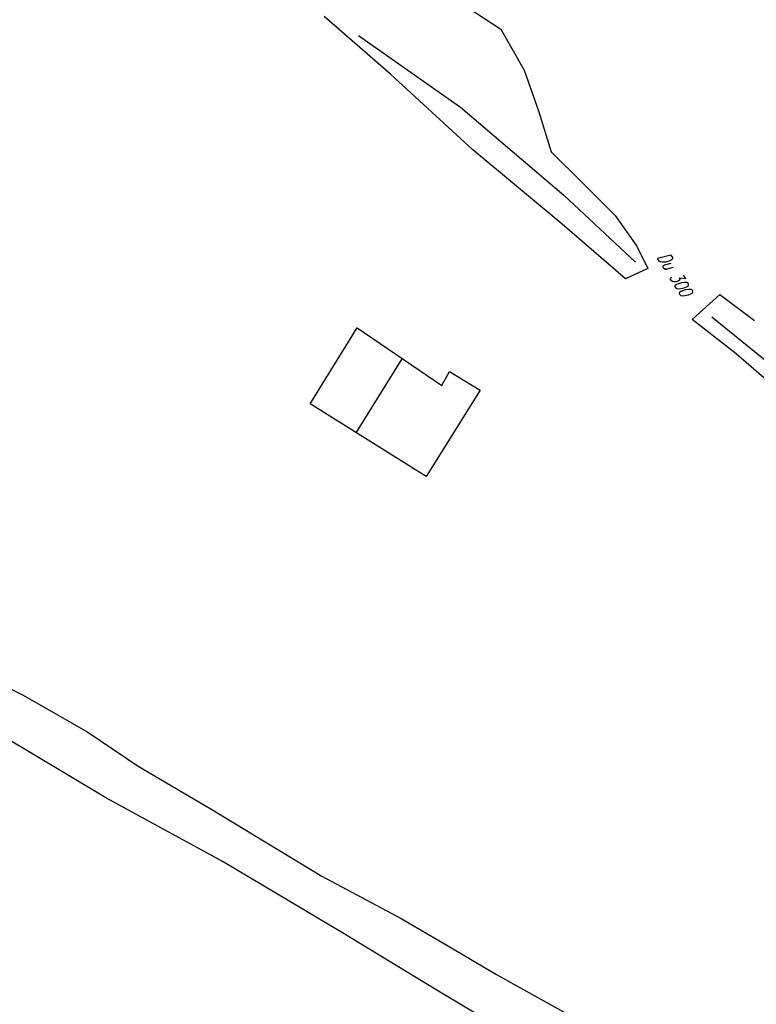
# Model space of a CAD drawing. Extents: x 448150 to 449332, y 437108 to 438384.
# Tile 43 of 172: x 448651 to 448705, y 437390 to 437462. Entities that reach past the tile are written whole.
import ezdxf

# ---------------------------------------------------------------- set-up
doc = ezdxf.new("R2010")
doc.units = 0
doc.header["$LTSCALE"] = 2
doc.header["$MEASUREMENT"] = 0
doc.linetypes.add('AUSGEZOGEN', pattern=[0])
for name, color, linetype in [('DB-Bestand', 8, 'CONTINUOUS'), ('FBRTOP', 250, 'AUSGEZOGEN'), ('SCHLITZRINNE', 200, 'AUSGEZOGEN')]:
    doc.layers.add(name, color=color, linetype=linetype)
doc.styles.add('ROMANS', font='romans.shx', dxfattribs={"width": 0.8})

msp = doc.modelspace()

# ---------------------------------------------------------------- hatches: boundary and pattern name
at = {"layer": 'SCHLITZRINNE'}
h = msp.add_hatch(dxfattribs=at)
h.set_pattern_fill('_USER', color=256, scale=1.5, angle=45, style=0, pattern_type=0)
h.set_pattern_definition([(0.19809, (448696.2442, 437758.0261), (-0.005186, 1.499991), [])])
edge = h.paths.add_edge_path()
edge.add_arc((450103.943, 439168.643), 1992.851, 225.253931, 225.326505)
edge.add_arc((450104.379, 439169.084), 1993.471, 225.326505, 225.685513)
edge.add_arc((450114.112, 439179.052), 2007.404, 225.685514, 226.043274)
edge.add_arc((450116.374, 439181.397), 2010.661, 226.043274, 226.400342)
edge.add_arc((450108.345, 439172.967), 1999.019, 226.400342, 226.758448)
edge.add_arc((450107.359, 439171.918), 1997.58, 226.758448, 227.116898)
edge.add_arc((450114.22, 439179.306), 2007.663, 227.116898, 227.474446)
edge.add_arc((450112.044, 439176.933), 2004.443, 227.474446, 227.83238)
edge.add_arc((450107.824, 439172.273), 1998.156, 227.83238, 228.190877)
edge.add_arc((450107.663, 439172.094), 1997.915, 228.190877, 228.549748)
edge.add_arc((450107.034, 439171.381), 1996.965, 228.549748, 228.908704)
edge.add_arc((450111.572, 439176.585), 2003.869, 228.908704, 229.265964)
edge.add_arc((450119.093, 439185.318), 2015.394, 229.265964, 229.6222)
edge.add_arc((450115.134, 439180.663), 2009.284, 229.6222, 229.979919)
edge.add_arc((450101.808, 439164.793), 1988.56, 229.979919, 230.339497)
edge.add_arc((450135.905, 439205.921), 2041.985, 230.339497, 230.699144)
edge.add_arc((450015.788, 439059.171), 1852.343, 230.699144, 231.076753)
edge.add_arc((450440.038, 439584.513), 2527.6, 231.076753, 231.41321)
edge.add_arc((449605.176, 438538.206), 1189.037, 231.413211, 231.903765)
edge.add_arc((451876.599, 441435.451), 4870.53, 231.903765, 232.054115)
edge.add_arc((449764.385, 438726.671), 1435.572, 232.054115, 232.331051)
edge.add_arc((663048.573, 714993.472), 350453.466, 232.33105148, 232.33182369)
edge.add_arc((452105.708, 441751.773), 5260.885, 232.331837, 232.33814)
edge.add_arc((1083717.784, 1260087.558), 1038995.508, 232.338139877, 232.338829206)
edge.add_arc((362297.748, 325361.769), 141749.668, 52.33595822, 52.34101086, ccw=False)
edge.add_arc((130991.073, 25697.409), 520301.522, 52.33458173, 52.33595822, ccw=False)
edge.add_arc((597397.743, 629905.021), 242982.187, 232.33379622, 232.33674373)
edge.add_arc((1091510.304, 1270060.009), 1051651.236, 232.336743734, 232.337424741)
edge.add_arc((63904.407, -61307.138), 630166.935, 52.33651599, 52.337652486, ccw=False)
edge.add_line((448950.678, 437541.271), (448965.933, 437529.496))
edge.add_arc((450103.943, 439168.643), 1993.351, 225.253931, 225.326505)
edge.add_arc((450104.379, 439169.084), 1993.971, 225.326505, 225.633952)
h = msp.add_hatch(dxfattribs=at)
h.set_pattern_fill('_USER', color=256, scale=1.5, angle=45, style=0, pattern_type=0)
h.set_pattern_definition([(1.0848, (448717.7677, 437736.8698), (-0.0283982, 1.4997312), [])])
edge = h.paths.add_edge_path()
edge.add_arc((450104.379, 439169.084), 1993.971, 225.677136, 225.685513)
edge.add_arc((450114.112, 439179.052), 2007.904, 225.685514, 226.043274)
edge.add_arc((450116.374, 439181.397), 2011.161, 226.043274, 226.348764)
edge.add_arc((450103.943, 439168.643), 1992.851, 225.253931, 225.326505)
edge.add_arc((450104.379, 439169.084), 1993.471, 225.326505, 225.685513)
edge.add_arc((450114.112, 439179.052), 2007.404, 225.685514, 226.043274)
edge.add_arc((450116.374, 439181.397), 2010.661, 226.043274, 226.400342)
edge.add_arc((450108.345, 439172.967), 1999.019, 226.400342, 226.758448)
edge.add_arc((450107.359, 439171.918), 1997.58, 226.758448, 227.116898)
edge.add_arc((450114.22, 439179.306), 2007.663, 227.116898, 227.474446)
edge.add_arc((450112.044, 439176.933), 2004.443, 227.474446, 227.83238)
edge.add_arc((450107.824, 439172.273), 1998.156, 227.83238, 228.190877)
edge.add_arc((450107.663, 439172.094), 1997.915, 228.190877, 228.549748)
edge.add_arc((450107.034, 439171.381), 1996.965, 228.549748, 228.908704)
edge.add_arc((450111.572, 439176.585), 2003.869, 228.908704, 229.265964)
edge.add_arc((450119.093, 439185.318), 2015.394, 229.265964, 229.6222)
edge.add_arc((450115.134, 439180.663), 2009.284, 229.6222, 229.979919)
edge.add_arc((450101.808, 439164.793), 1988.56, 229.979919, 230.339497)
edge.add_arc((450135.905, 439205.921), 2041.985, 230.339497, 230.699144)
edge.add_arc((450015.788, 439059.171), 1852.343, 230.699144, 231.076753)
edge.add_arc((450440.038, 439584.513), 2527.6, 231.076753, 231.41321)
edge.add_arc((449605.176, 438538.206), 1189.037, 231.413211, 231.903765)
edge.add_arc((451876.599, 441435.451), 4870.53, 231.903765, 232.054115)
edge.add_arc((449764.385, 438726.671), 1435.572, 232.054115, 232.331051)
edge.add_arc((663048.573, 714993.472), 350453.466, 232.33105148, 232.33182369)
edge.add_arc((452105.708, 441751.773), 5260.885, 232.331837, 232.33814)
edge.add_arc((1083717.784, 1260087.558), 1038995.508, 232.338139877, 232.338829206)
edge.add_arc((362297.748, 325361.769), 141749.668, 52.33595822, 52.34101086, ccw=False)
edge.add_arc((130991.073, 25697.409), 520301.522, 52.33458173, 52.33595822, ccw=False)
edge.add_arc((597397.743, 629905.021), 242982.187, 232.33379622, 232.33674373)
edge.add_arc((1091510.304, 1270060.009), 1051651.236, 232.336743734, 232.337424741)
edge.add_arc((63904.407, -61307.138), 630166.935, 52.33651599, 52.337652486, ccw=False)
edge.add_line((448950.678, 437541.271), (448965.933, 437529.496))
h = msp.add_hatch(dxfattribs=at)
h.set_pattern_fill('_USER', color=256, scale=1.5, angle=45, style=0, pattern_type=0)
h.set_pattern_definition([(1.92282, (448737.9663, 437717.5835), (-0.05033, 1.4991554), [])])
edge = h.paths.add_edge_path()
edge.add_arc((450116.374, 439181.397), 2011.161, 226.391578, 226.400342)
edge.add_arc((450108.345, 439172.967), 1999.519, 226.400342, 226.758448)
edge.add_arc((450107.359, 439171.918), 1998.08, 226.758448, 227.116898)
edge.add_arc((450114.22, 439179.306), 2008.163, 227.116898, 227.474446)
edge.add_arc((450112.044, 439176.933), 2004.943, 227.474446, 227.83238)
edge.add_arc((450107.824, 439172.273), 1998.656, 227.83238, 228.068653)
edge.add_arc((450103.943, 439168.643), 1992.851, 225.253931, 225.326505)
edge.add_arc((450104.379, 439169.084), 1993.471, 225.326505, 225.685513)
edge.add_arc((450114.112, 439179.052), 2007.404, 225.685514, 226.043274)
edge.add_arc((450116.374, 439181.397), 2010.661, 226.043274, 226.400342)
edge.add_arc((450108.345, 439172.967), 1999.019, 226.400342, 226.758448)
edge.add_arc((450107.359, 439171.918), 1997.58, 226.758448, 227.116898)
edge.add_arc((450114.22, 439179.306), 2007.663, 227.116898, 227.474446)
edge.add_arc((450112.044, 439176.933), 2004.443, 227.474446, 227.83238)
edge.add_arc((450107.824, 439172.273), 1998.156, 227.83238, 228.190877)
edge.add_arc((450107.663, 439172.094), 1997.915, 228.190877, 228.549748)
edge.add_arc((450107.034, 439171.381), 1996.965, 228.549748, 228.908704)
edge.add_arc((450111.572, 439176.585), 2003.869, 228.908704, 229.265964)
edge.add_arc((450119.093, 439185.318), 2015.394, 229.265964, 229.6222)
edge.add_arc((450115.134, 439180.663), 2009.284, 229.6222, 229.979919)
edge.add_arc((450101.808, 439164.793), 1988.56, 229.979919, 230.339497)
edge.add_arc((450135.905, 439205.921), 2041.985, 230.339497, 230.699144)
edge.add_arc((450015.788, 439059.171), 1852.343, 230.699144, 231.076753)
edge.add_arc((450440.038, 439584.513), 2527.6, 231.076753, 231.41321)
edge.add_arc((449605.176, 438538.206), 1189.037, 231.413211, 231.903765)
edge.add_arc((451876.599, 441435.451), 4870.53, 231.903765, 232.054115)
edge.add_arc((449764.385, 438726.671), 1435.572, 232.054115, 232.331051)
edge.add_arc((663048.573, 714993.472), 350453.466, 232.33105148, 232.33182369)
edge.add_arc((452105.708, 441751.773), 5260.885, 232.331837, 232.33814)
edge.add_arc((1083717.784, 1260087.558), 1038995.508, 232.338139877, 232.338829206)
edge.add_arc((362297.748, 325361.769), 141749.668, 52.33595822, 52.34101086, ccw=False)
edge.add_arc((130991.073, 25697.409), 520301.522, 52.33458173, 52.33595822, ccw=False)
edge.add_arc((597397.743, 629905.021), 242982.187, 232.33379622, 232.33674373)
edge.add_arc((1091510.304, 1270060.009), 1051651.236, 232.336743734, 232.337424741)
edge.add_arc((63904.407, -61307.138), 630166.935, 52.33651599, 52.337652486, ccw=False)
edge.add_line((448950.678, 437541.271), (448965.933, 437529.496))
h = msp.add_hatch(dxfattribs=at)
h.set_pattern_fill('_USER', color=256, scale=1.5, angle=45, style=0, pattern_type=0)
h.set_pattern_definition([(5.43336, (448830.8072, 437635.437), (-0.142032, 1.4932605), [])])
edge = h.paths.add_edge_path()
edge.add_arc((450115.134, 439180.663), 2009.784, 229.703318, 229.979919)
edge.add_arc((450101.808, 439164.793), 1989.06, 229.979919, 230.339497)
edge.add_arc((450135.905, 439205.921), 2042.485, 230.339497, 230.699144)
edge.add_arc((450015.788, 439059.171), 1852.843, 230.699144, 231.076753)
edge.add_arc((450440.038, 439584.513), 2528.1, 231.076753, 231.211068)
edge.add_arc((450103.943, 439168.643), 1992.851, 225.253931, 225.326505)
edge.add_arc((450104.379, 439169.084), 1993.471, 225.326505, 225.685513)
edge.add_arc((450114.112, 439179.052), 2007.404, 225.685514, 226.043274)
edge.add_arc((450116.374, 439181.397), 2010.661, 226.043274, 226.400342)
edge.add_arc((450108.345, 439172.967), 1999.019, 226.400342, 226.758448)
edge.add_arc((450107.359, 439171.918), 1997.58, 226.758448, 227.116898)
edge.add_arc((450114.22, 439179.306), 2007.663, 227.116898, 227.474446)
edge.add_arc((450112.044, 439176.933), 2004.443, 227.474446, 227.83238)
edge.add_arc((450107.824, 439172.273), 1998.156, 227.83238, 228.190877)
edge.add_arc((450107.663, 439172.094), 1997.915, 228.190877, 228.549748)
edge.add_arc((450107.034, 439171.381), 1996.965, 228.549748, 228.908704)
edge.add_arc((450111.572, 439176.585), 2003.869, 228.908704, 229.265964)
edge.add_arc((450119.093, 439185.318), 2015.394, 229.265964, 229.6222)
edge.add_arc((450115.134, 439180.663), 2009.284, 229.6222, 229.979919)
edge.add_arc((450101.808, 439164.793), 1988.56, 229.979919, 230.339497)
edge.add_arc((450135.905, 439205.921), 2041.985, 230.339497, 230.699144)
edge.add_arc((450015.788, 439059.171), 1852.343, 230.699144, 231.076753)
edge.add_arc((450440.038, 439584.513), 2527.6, 231.076753, 231.41321)
edge.add_arc((449605.176, 438538.206), 1189.037, 231.413211, 231.903765)
edge.add_arc((451876.599, 441435.451), 4870.53, 231.903765, 232.054115)
edge.add_arc((449764.385, 438726.671), 1435.572, 232.054115, 232.331051)
edge.add_arc((663048.573, 714993.472), 350453.466, 232.33105148, 232.33182369)
edge.add_arc((452105.708, 441751.773), 5260.885, 232.331837, 232.33814)
edge.add_arc((1083717.784, 1260087.558), 1038995.508, 232.338139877, 232.338829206)
edge.add_arc((362297.748, 325361.769), 141749.668, 52.33595822, 52.34101086, ccw=False)
edge.add_arc((130991.073, 25697.409), 520301.522, 52.33458173, 52.33595822, ccw=False)
edge.add_arc((597397.743, 629905.021), 242982.187, 232.33379622, 232.33674373)
edge.add_arc((1091510.304, 1270060.009), 1051651.236, 232.336743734, 232.337424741)
edge.add_arc((63904.407, -61307.138), 630166.935, 52.33651599, 52.337652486, ccw=False)
edge.add_line((448950.678, 437541.271), (448965.933, 437529.496))

# ---------------------------------------------------------------- linework, layer by layer
at = {"layer": 'DB-Bestand', "linetype": 'Continuous'}
for p, q in [((448684.163, 437463.201), (448686.631, 437461.586)), ((448678.548, 437458.311), (448673.696, 437462.521)), ((448676.213, 437461.128), (448683.664, 437455.896)), ((448686.631, 437461.586), (448688.32, 437458.585)), ((448684.577, 437452.77), (448678.548, 437458.311)), ((448688.32, 437458.585), (448689.396, 437455.552)), ((448683.664, 437455.896), (448691.239, 437449.461)), ((448689.396, 437455.552), (448690.298, 437452.628)), ((448691.101, 437447.336), (448684.577, 437452.77)), ((448690.298, 437452.628), (448692.635, 437450.306)), ((448692.635, 437450.306), (448694.972, 437447.984)), ((448691.239, 437449.461), (448696.478, 437444.565)), ((448695.733, 437443.333), (448691.101, 437447.336)), ((448694.972, 437447.984), (448696.576, 437445.723)), ((448696.576, 437445.723), (448697.374, 437444.107)), ((448697.358, 437444.103), (448695.733, 437443.333)), ((448700.623, 437440.376), (448702.631, 437442.194)), ((448702.631, 437442.194), (448705.159, 437440.293)), ((448703.824, 437437.873), (448700.623, 437440.376)), ((448702.049, 437440.563), (448707.501, 437436.143)), ((448672.668, 437434.205), (448676.104, 437439.757)), ((448676.104, 437439.757), (448682.31, 437435.538)), ((448676.033, 437432.099), (448679.413, 437437.51)), ((448707.596, 437434.594), (448703.824, 437437.873)), ((448682.31, 437435.538), (448682.858, 437436.57)), ((448682.858, 437436.57), (448685.109, 437435.211)), ((448685.109, 437435.211), (448681.162, 437428.891)), ((448681.162, 437428.891), (448672.668, 437434.205)), ((448647.244, 437415.106), (448651.691, 437412.913)), ((448651.691, 437412.913), (448656.413, 437410.21)), ((448657.782, 437405.382), (448650.081, 437409.984)), ((448656.413, 437410.21), (448660.103, 437407.718)), ((448660.103, 437407.718), (448665.351, 437404.625)), ((448666.308, 437400.731), (448657.782, 437405.382)), ((448665.351, 437404.625), (448673.531, 437399.683)), ((448675.168, 437395.474), (448666.308, 437400.731)), ((448673.531, 437399.683), (448679.331, 437396.604)), ((448679.331, 437396.604), (448682.678, 437394.642)), ((448679.647, 437392.749), (448675.168, 437395.474)), ((448682.369, 437394.823), (448686.311, 437392.512)), ((448682.492, 437391.018), (448679.342, 437392.934)), ((448686.311, 437392.512), (448692.919, 437388.837)), ((448689.505, 437386.871), (448682.492, 437391.018))]:
    msp.add_line(p, q, dxfattribs=at)
at = {"layer": 'FBRTOP'}
for points in [[(448902.917, 437602.137, 0.000003), (448912.812, 437594.5, -0.000022), (448922.707, 437586.863, -0.000006), (448932.602, 437579.224, 0.000013), (448942.498, 437571.586, 0.000003), (448952.392, 437563.949, -0.000005), (448962.287, 437556.312, -0.000002), (448991.973, 437533.398, 0.000001), (449021.658, 437510.484, 0), (449059.524, 437481.257, 0), (449100.819, 437449.382, 0.000002), (449140.4, 437418.831, -0.000003), (449179.981, 437388.28, -0.000002), (449197.089, 437375.075, 0.000004)], [(448854.075, 437596.848, 0.002141), (448862.115, 437590.489, 0.000656), (448872.248, 437582.566, 0.001208), (448877.762, 437578.288, 0.000003), (448881.526, 437575.382, 0.000028), (448881.988, 437575.026, 0.000003), (448891.884, 437567.387, -0.000022), (448901.78, 437559.749, -0.000006), (448911.675, 437552.112, 0.000013), (448921.57, 437544.474, 0.000003), (448931.465, 437536.836, -0.000005), (448941.36, 437529.199, 0), (448949.808, 437522.678, 0.000001)]]:
    msp.add_lwpolyline(points, format="xyb", dxfattribs=at)
at = {"layer": 'FBRTOP', "const_width": 0.5}
for points in [[(448889.562, 437593.497, 0.000003), (448893.294, 437590.616, 0.000028), (448893.751, 437590.263, 0.000003), (448903.647, 437582.626, -0.000022), (448913.542, 437574.988, -0.000006), (448923.437, 437567.35, 0.000013), (448933.332, 437559.712, 0.000003), (448943.227, 437552.075, -0.000005), (448953.122, 437544.437, -0.000002), (448982.808, 437521.524, 0.000001), (449012.493, 437498.61, 0), (449050.358, 437469.383, 0), (449091.654, 437437.508, 0.000002), (449131.235, 437406.957, -0.000003), (449170.816, 437376.406, -0.000001), (449185.277, 437365.244, 0.000004)], [(448901.097, 437599.778, 0.000003), (448910.992, 437592.141, -0.000022), (448920.886, 437584.504, -0.000006), (448930.781, 437576.866, 0.000013), (448940.677, 437569.227, 0.000003), (448950.572, 437561.59, -0.000005), (448960.466, 437553.953, -0.000002), (448990.152, 437531.039)], [(449098.999, 437447.023, 0.000002), (449138.58, 437416.472, -0.000003), (449178.161, 437385.922, -0.000002), (449194.742, 437373.122, 0.000004)]]:
    msp.add_lwpolyline(points, format="xyb", dxfattribs=at)
at = {"layer": 'SCHLITZRINNE'}
msp.add_lwpolyline([(448881.628, 437594.59, 0.001208), (448887.11, 437590.337, 0.000003), (448890.849, 437587.45, 0.000028), (448891.307, 437587.097, 0.000003), (448901.202, 437579.459, -0.000022), (448911.098, 437571.822, -0.000006), (448920.993, 437564.184, 0.000013), (448930.888, 437556.546, 0.000003), (448940.783, 437548.908, -0.000005), (448950.678, 437541.271, -0.000001), (448965.933, 437529.496, 0.000001)], format="xyb", dxfattribs=at)

# ---------------------------------------------------------------- texts
at = {"layer": 'DB-Bestand', "linetype": 'Continuous', "style": 'ROMANS', "oblique": 16.69924, "width": 0.730821}
msp.add_text('Du 300', height=0.9578, rotation=301.5, dxfattribs=at).set_placement((448698.023, 437444.927))

doc.saveas('drawing.dxf')
